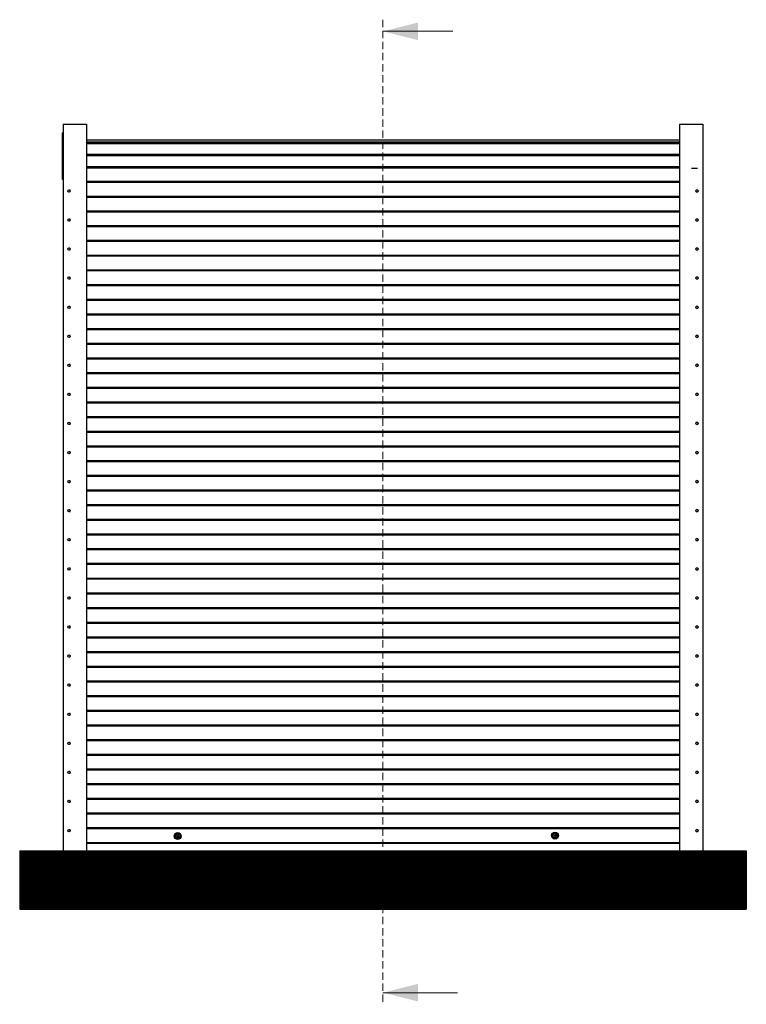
# Model space of a CAD drawing. Header units: millimetres. Extents: x 24 to 749, y 4 to 419.
# Tile 4 of 24: x 26 to 151, y 105 to 275. Entities that reach past the tile are written whole.
import ezdxf

# ---------------------------------------------------------------- set-up
doc = ezdxf.new("R2010")
doc.units = ezdxf.units.MM
doc.linetypes.add('CENTERX2', pattern=[20.32, 12.7, -2.54, 2.54, -2.54])
doc.linetypes.add('HIDDEN', pattern=[1.905, 1.27, -0.635])

msp = doc.modelspace()

# ---------------------------------------------------------------- hatches: boundary and pattern name
at = {"linetype": 'Continuous'}
h = msp.add_hatch(dxfattribs=at)
h.set_pattern_fill('ANSI31', scale=0.05, style=0)
h.paths.add_polyline_path([(151.3972, 131.5864), (26.3972, 131.5864), (26.3972, 121.5864), (151.3972, 121.5864)], flags=0)

# ---------------------------------------------------------------- linework, layer by layer
at = {"color": 7, "linetype": 'HIDDEN', "lineweight": 18}
msp.add_line((88.8972, 274.5285), (88.8972, 105.1998), dxfattribs=at)
at = {"color": 7, "linetype": 'Continuous', "lineweight": 18}
for p, q in [((100.8972, 272.5285), (88.8972, 272.5285)), ((101.7117, 107.1998), (88.8972, 107.1998))]:
    msp.add_line(p, q, dxfattribs=at)
at = {"color": 7, "linetype": 'Continuous', "lineweight": 25}
for p, q in [((33.9045, 256.5864), (33.9045, 131.5864)), ((33.9045, 256.5864), (37.8795, 256.5864)), ((33.9045, 256.5864), (33.9045, 131.5864)), ((33.9045, 256.5864), (33.9045, 256.5864)), ((37.8795, 256.5864), (37.8795, 131.5864)), ((37.8795, 256.5864), (37.9045, 256.5864)), ((37.9045, 256.5864), (37.9045, 131.5864)), ((139.8899, 256.5864), (139.8899, 131.5864)), ((139.8899, 256.5864), (139.9149, 256.5864)), ((139.9149, 256.5864), (139.9149, 131.5864)), ((139.9149, 256.5864), (143.8899, 256.5864)), ((143.8899, 256.5864), (143.8899, 131.5864)), ((33.7545, 247.0713), (33.7545, 255.0713)), ((33.9045, 255.0713), (33.7545, 255.0713)), ((33.7545, 255.0713), (33.7545, 253.5713)), ((33.7545, 248.5713), (33.7545, 253.5713)), ((33.7545, 253.0088), (33.7545, 253.3338)), ((33.7545, 253.3338), (33.7545, 253.0088)), ((33.7545, 253.3338), (33.7545, 253.3338)), ((33.7545, 253.0088), (33.7545, 253.3338)), ((33.7545, 253.3338), (33.7545, 253.0088)), ((33.7545, 253.3338), (33.7545, 253.3338)), ((33.7545, 253.0088), (33.7545, 253.0088)), ((33.7545, 253.0088), (33.7545, 253.0088)), ((33.7545, 252.5713), (33.7545, 252.5713)), ((139.8899, 253.8294), (37.9045, 253.8294)), ((37.9045, 253.3225), (139.8899, 253.3225)), ((37.9045, 251.1734), (139.8899, 251.1734)), ((33.7545, 249.5713), (33.7545, 249.5713)), ((33.7545, 248.8088), (33.7545, 249.1338)), ((33.7545, 249.1338), (33.7545, 248.8088)), ((33.7545, 249.1338), (33.7545, 249.1338)), ((33.7545, 248.8088), (33.7545, 249.1338)), ((33.7545, 249.1338), (33.7545, 248.8088)), ((33.7545, 249.1338), (33.7545, 249.1338)), ((37.9045, 249.0477), (139.8899, 249.0477)), ((33.7545, 248.8088), (33.7545, 248.8088)), ((33.7545, 248.8088), (33.7545, 248.8088)), ((33.7545, 248.5713), (33.7545, 247.0713)), ((33.9045, 247.0713), (33.7545, 247.0713)), ((37.9045, 246.5683), (139.8899, 246.5683)), ((34.9045, 245.2864), (34.9545, 245.2801)), ((34.9545, 244.8928), (34.9045, 244.8864)), ((37.9045, 243.9938), (139.8899, 243.9938)), ((37.9045, 241.4688), (139.8899, 241.4688)), ((34.9045, 240.2864), (34.9545, 240.2801)), ((34.9545, 239.8928), (34.9045, 239.8864)), ((37.9045, 238.9438), (139.8899, 238.9438)), ((37.9045, 236.4188), (139.8899, 236.4188)), ((34.9045, 235.2864), (34.9545, 235.2801)), ((34.9545, 234.8928), (34.9045, 234.8864)), ((37.9045, 233.8938), (139.8899, 233.8938)), ((37.9045, 231.3688), (139.8899, 231.3688)), ((34.9045, 230.2864), (34.9545, 230.2801)), ((34.9545, 229.8928), (34.9045, 229.8864)), ((37.9045, 228.8438), (139.8899, 228.8438)), ((34.9045, 225.2864), (34.9545, 225.2801)), ((37.9045, 226.3188), (139.8899, 226.3188)), ((34.9545, 224.8928), (34.9045, 224.8864)), ((37.9045, 223.7938), (139.8899, 223.7938)), ((34.9045, 220.2864), (34.9545, 220.2801)), ((37.9045, 221.2688), (139.8899, 221.2688)), ((34.9545, 219.8928), (34.9045, 219.8864)), ((37.9045, 218.7438), (139.8899, 218.7438)), ((34.9045, 215.2864), (34.9545, 215.2801)), ((37.9045, 216.2188), (139.8899, 216.2188)), ((34.9545, 214.8928), (34.9045, 214.8864)), ((37.9045, 213.6938), (139.8899, 213.6938)), ((34.9045, 210.2864), (34.9545, 210.2801)), ((37.9045, 211.1688), (139.8899, 211.1688)), ((34.9545, 209.8928), (34.9045, 209.8864)), ((37.9045, 208.6438), (139.8899, 208.6438)), ((34.9045, 205.2864), (34.9545, 205.2801)), ((34.9545, 204.8928), (34.9045, 204.8864)), ((37.9045, 206.1188), (139.8899, 206.1188)), ((37.9045, 203.5938), (139.8899, 203.5938)), ((34.9045, 200.2864), (34.9545, 200.2801)), ((34.9545, 199.8928), (34.9045, 199.8864)), ((37.9045, 201.0688), (139.8899, 201.0688)), ((37.9045, 198.5438), (139.8899, 198.5438)), ((34.9045, 195.2864), (34.9545, 195.2801)), ((34.9545, 194.8928), (34.9045, 194.8864)), ((37.9045, 196.0188), (139.8899, 196.0188)), ((37.9045, 193.4938), (139.8899, 193.4938)), ((34.9045, 190.2864), (34.9545, 190.2801)), ((34.9545, 189.8928), (34.9045, 189.8864)), ((37.9045, 190.9688), (139.8899, 190.9688)), ((37.9045, 188.4438), (139.8899, 188.4438)), ((34.9045, 185.2864), (34.9545, 185.2801)), ((34.9545, 184.8928), (34.9045, 184.8864)), ((37.9045, 185.9188), (139.8899, 185.9188)), ((37.9045, 183.3938), (139.8899, 183.3938)), ((34.9045, 180.2864), (34.9545, 180.2801)), ((34.9545, 179.8928), (34.9045, 179.8864)), ((37.9045, 180.8688), (139.8899, 180.8688)), ((37.9045, 178.3438), (139.8899, 178.3438)), ((34.9045, 175.2864), (34.9545, 175.2801)), ((34.9545, 174.8928), (34.9045, 174.8864)), ((37.9045, 175.8188), (139.8899, 175.8188)), ((37.9045, 173.2938), (139.8899, 173.2938)), ((34.9045, 170.2864), (34.9545, 170.2801)), ((34.9545, 169.8928), (34.9045, 169.8864)), ((37.9045, 170.7688), (139.8899, 170.7688)), ((37.9045, 168.2438), (139.8899, 168.2438)), ((34.9045, 165.2864), (34.9545, 165.2801)), ((34.9545, 164.8928), (34.9045, 164.8864)), ((37.9045, 165.7188), (139.8899, 165.7188)), ((37.9045, 163.1938), (139.8899, 163.1938)), ((34.9045, 160.2864), (34.9545, 160.2801)), ((34.9545, 159.8928), (34.9045, 159.8864)), ((37.9045, 160.6688), (139.8899, 160.6688)), ((37.9045, 158.1438), (139.8899, 158.1438)), ((34.9045, 155.2864), (34.9545, 155.2801)), ((34.9545, 154.8928), (34.9045, 154.8864)), ((37.9045, 155.6188), (139.8899, 155.6188)), ((37.9045, 153.0938), (139.8899, 153.0938)), ((34.9045, 150.2864), (34.9545, 150.2801)), ((34.9545, 149.8928), (34.9045, 149.8864)), ((37.9045, 150.5688), (139.8899, 150.5688)), ((37.9045, 148.0438), (139.8899, 148.0438)), ((34.9045, 145.2864), (34.9545, 145.2801)), ((34.9545, 144.8928), (34.9045, 144.8864)), ((37.9045, 145.5188), (139.8899, 145.5188)), ((37.9045, 142.9938), (139.8899, 142.9938)), ((34.9045, 140.2864), (34.9545, 140.2801)), ((34.9545, 139.8928), (34.9045, 139.8864)), ((37.9045, 140.4688), (139.8899, 140.4688)), ((37.9045, 137.9438), (139.8899, 137.9438)), ((34.9045, 135.2864), (34.9545, 135.2801)), ((34.9545, 134.8928), (34.9045, 134.8864)), ((37.9045, 135.4188), (139.8899, 135.4188)), ((37.9045, 132.902), (139.8899, 132.902)), ((26.3972, 131.5864), (26.3972, 121.5864)), ((26.3972, 131.5864), (151.3972, 131.5864)), ((26.3972, 131.5864), (26.3972, 121.5864)), ((151.3972, 131.5864), (151.3972, 121.5864)), ((26.3972, 121.5864), (151.3972, 121.5864))]:
    msp.add_line(p, q, dxfattribs=at)
at = {"color": 8, "linetype": 'Continuous', "lineweight": 25}
for p, q in [((139.8899, 253.4646), (37.9045, 253.4646)), ((139.8899, 253.3695), (37.9045, 253.3695)), ((139.8899, 253.3326), (37.9045, 253.3326)), ((139.8899, 253.323), (37.9045, 253.323)), ((139.8899, 253.1903), (37.9045, 253.1903)), ((139.8899, 253.1605), (37.9045, 253.1605)), ((139.8899, 251.3268), (37.9045, 251.3268)), ((139.8899, 251.192), (37.9045, 251.192)), ((139.8899, 251.1689), (37.9045, 251.1689)), ((139.8899, 249.1985), (37.9045, 249.1985)), ((139.8899, 249.0643), (37.9045, 249.0643)), ((139.8899, 249.0161), (37.9045, 249.0161)), ((139.8899, 246.7035), (37.9045, 246.7035)), ((139.8899, 246.5784), (37.9045, 246.5784)), ((139.8899, 246.5628), (37.9045, 246.5628)), ((139.8899, 244.1041), (37.9045, 244.1041)), ((139.8899, 243.9988), (37.9045, 243.9988)), ((139.8899, 241.5791), (37.9045, 241.5791)), ((139.8899, 241.4738), (37.9045, 241.4738)), ((139.8899, 239.0541), (37.9045, 239.0541)), ((139.8899, 238.9488), (37.9045, 238.9488)), ((139.8899, 236.5291), (37.9045, 236.5291)), ((139.8899, 236.4238), (37.9045, 236.4238)), ((139.8899, 234.0041), (37.9045, 234.0041)), ((139.8899, 233.8988), (37.9045, 233.8988)), ((139.8899, 231.4791), (37.9045, 231.4791)), ((139.8899, 231.3738), (37.9045, 231.3738)), ((139.8899, 228.9541), (37.9045, 228.9541)), ((139.8899, 228.8488), (37.9045, 228.8488)), ((139.8899, 226.4291), (37.9045, 226.4291)), ((139.8899, 226.3238), (37.9045, 226.3238)), ((139.8899, 223.9041), (37.9045, 223.9041)), ((139.8899, 223.7988), (37.9045, 223.7988)), ((139.8899, 221.3791), (37.9045, 221.3791)), ((139.8899, 221.2738), (37.9045, 221.2738)), ((139.8899, 218.8541), (37.9045, 218.8541)), ((139.8899, 218.7488), (37.9045, 218.7488)), ((139.8899, 216.3291), (37.9045, 216.3291)), ((139.8899, 216.2238), (37.9045, 216.2238)), ((139.8899, 213.8041), (37.9045, 213.8041)), ((139.8899, 213.6988), (37.9045, 213.6988)), ((139.8899, 211.2791), (37.9045, 211.2791)), ((139.8899, 211.1738), (37.9045, 211.1738)), ((139.8899, 208.7541), (37.9045, 208.7541)), ((139.8899, 208.6488), (37.9045, 208.6488)), ((139.8899, 206.2291), (37.9045, 206.2291)), ((139.8899, 206.1238), (37.9045, 206.1238)), ((139.8899, 203.7041), (37.9045, 203.7041)), ((139.8899, 203.5988), (37.9045, 203.5988)), ((139.8899, 201.1791), (37.9045, 201.1791)), ((139.8899, 201.0738), (37.9045, 201.0738)), ((139.8899, 198.6541), (37.9045, 198.6541)), ((139.8899, 198.5488), (37.9045, 198.5488)), ((139.8899, 196.1291), (37.9045, 196.1291)), ((139.8899, 196.0238), (37.9045, 196.0238)), ((139.8899, 193.6041), (37.9045, 193.6041)), ((139.8899, 193.4988), (37.9045, 193.4988)), ((139.8899, 191.0791), (37.9045, 191.0791)), ((139.8899, 190.9738), (37.9045, 190.9738)), ((139.8899, 188.5541), (37.9045, 188.5541)), ((139.8899, 188.4488), (37.9045, 188.4488)), ((139.8899, 186.0291), (37.9045, 186.0291)), ((139.8899, 185.9238), (37.9045, 185.9238)), ((139.8899, 183.5041), (37.9045, 183.5041)), ((139.8899, 183.3988), (37.9045, 183.3988)), ((139.8899, 180.9791), (37.9045, 180.9791)), ((139.8899, 180.8738), (37.9045, 180.8738)), ((139.8899, 178.4541), (37.9045, 178.4541)), ((139.8899, 178.3488), (37.9045, 178.3488)), ((139.8899, 175.9291), (37.9045, 175.9291)), ((139.8899, 175.8238), (37.9045, 175.8238)), ((139.8899, 173.4041), (37.9045, 173.4041)), ((139.8899, 173.2988), (37.9045, 173.2988)), ((139.8899, 170.8791), (37.9045, 170.8791)), ((139.8899, 170.7738), (37.9045, 170.7738)), ((139.8899, 168.3541), (37.9045, 168.3541)), ((139.8899, 168.2488), (37.9045, 168.2488)), ((139.8899, 165.8291), (37.9045, 165.8291)), ((139.8899, 165.7238), (37.9045, 165.7238)), ((139.8899, 163.3041), (37.9045, 163.3041)), ((139.8899, 163.1988), (37.9045, 163.1988)), ((139.8899, 160.7791), (37.9045, 160.7791)), ((139.8899, 160.6738), (37.9045, 160.6738)), ((139.8899, 158.2541), (37.9045, 158.2541)), ((139.8899, 158.1488), (37.9045, 158.1488)), ((139.8899, 155.7291), (37.9045, 155.7291)), ((139.8899, 155.6238), (37.9045, 155.6238)), ((139.8899, 153.2041), (37.9045, 153.2041)), ((139.8899, 153.0988), (37.9045, 153.0988)), ((139.8899, 150.6791), (37.9045, 150.6791)), ((139.8899, 150.5738), (37.9045, 150.5738)), ((139.8899, 148.1541), (37.9045, 148.1541)), ((139.8899, 148.0488), (37.9045, 148.0488)), ((139.8899, 145.6291), (37.9045, 145.6291)), ((139.8899, 145.5238), (37.9045, 145.5238)), ((139.8899, 143.1041), (37.9045, 143.1041)), ((139.8899, 142.9988), (37.9045, 142.9988)), ((139.8899, 140.5791), (37.9045, 140.5791)), ((139.8899, 140.4738), (37.9045, 140.4738)), ((139.8899, 138.0541), (37.9045, 138.0541)), ((139.8899, 137.9488), (37.9045, 137.9488)), ((139.8899, 135.5291), (37.9045, 135.5291)), ((139.8899, 135.4238), (37.9045, 135.4238)), ((139.8899, 132.9969), (37.9045, 132.9969)), ((139.8899, 132.9049), (37.9045, 132.9049))]:
    msp.add_line(p, q, dxfattribs=at)
at = {"color": 7, "linetype": 'CENTERX2'}
msp.add_line((141.9399, 249.0074), (143.0126, 249.0074), dxfattribs=at)
at = {"color": 7, "linetype": 'Continuous', "lineweight": 25, "flags": 128}
for points in [[(33.7545, 249.5713), (33.7545, 249.5801), (33.7545, 249.6064), (33.7545, 249.6499), (33.7545, 249.71), (33.7545, 249.7861), (33.7545, 249.8772), (33.7545, 249.9823), (33.7545, 250.1003), (33.7545, 250.2296), (33.7545, 250.3687), (33.7545, 250.5161), (33.7545, 250.67), (33.7545, 250.8287), (33.7545, 250.9901), (33.7545, 251.1525), (33.7545, 251.314), (33.7545, 251.4726), (33.7545, 251.6265), (33.7545, 251.774), (33.7545, 251.9131), (33.7545, 252.0424), (33.7545, 252.1603), (33.7545, 252.2655), (33.7545, 252.3566), (33.7545, 252.4327), (33.7545, 252.4928), (33.7545, 252.5363), (33.7545, 252.5625), (33.7545, 252.5713)], [(33.7545, 252.5713), (33.7545, 252.5625), (33.7545, 252.5363), (33.7545, 252.4928), (33.7545, 252.4327), (33.7545, 252.3566), (33.7545, 252.2655), (33.7545, 252.1603), (33.7545, 252.0424), (33.7545, 251.9131), (33.7545, 251.774), (33.7545, 251.6265), (33.7545, 251.4726), (33.7545, 251.314), (33.7545, 251.1525), (33.7545, 250.9901), (33.7545, 250.8287), (33.7545, 250.67), (33.7545, 250.5161), (33.7545, 250.3687), (33.7545, 250.2296), (33.7545, 250.1003), (33.7545, 249.9823), (33.7545, 249.8772), (33.7545, 249.7861), (33.7545, 249.71), (33.7545, 249.6499), (33.7545, 249.6064), (33.7545, 249.5801), (33.7545, 249.5713)]]:
    msp.add_lwpolyline(points, dxfattribs=at)
at = {"color": 7, "linetype": 'Continuous', "lineweight": 25}
for centre, radius in [((34.9045, 245.0864), 0.2), ((142.8899, 245.0864), 0.2), ((34.9045, 240.0864), 0.2), ((142.8899, 240.0864), 0.2), ((34.9045, 235.0864), 0.2), ((142.8899, 235.0864), 0.2), ((34.9045, 230.0864), 0.2), ((142.8899, 230.0864), 0.2), ((34.9045, 225.0864), 0.2), ((142.8899, 225.0864), 0.2), ((34.9045, 220.0864), 0.2), ((142.8899, 220.0864), 0.2), ((34.9045, 215.0864), 0.2), ((142.8899, 215.0864), 0.2), ((34.9045, 210.0864), 0.2), ((142.8899, 210.0864), 0.2), ((34.9045, 205.0864), 0.2), ((142.8899, 205.0864), 0.2), ((34.9045, 200.0864), 0.2), ((142.8899, 200.0864), 0.2), ((34.9045, 195.0864), 0.2), ((142.8899, 195.0864), 0.2), ((34.9045, 190.0864), 0.2), ((142.8899, 190.0864), 0.2), ((34.9045, 185.0864), 0.2), ((142.8899, 185.0864), 0.2), ((34.9045, 180.0864), 0.2), ((142.8899, 180.0864), 0.2), ((34.9045, 175.0864), 0.2), ((142.8899, 175.0864), 0.2), ((34.9045, 170.0864), 0.2), ((142.8899, 170.0864), 0.2), ((34.9045, 165.0864), 0.2), ((142.8899, 165.0864), 0.2), ((34.9045, 160.0864), 0.2), ((142.8899, 160.0864), 0.2), ((34.9045, 155.0864), 0.2), ((142.8899, 155.0864), 0.2), ((34.9045, 150.0864), 0.2), ((142.8899, 150.0864), 0.2), ((34.9045, 145.0864), 0.2), ((142.8899, 145.0864), 0.2), ((34.9045, 140.0864), 0.2), ((142.8899, 140.0864), 0.2), ((34.9045, 135.0864), 0.2), ((53.582, 134.1311), 0.5974), ((53.582, 134.1311), 0.5973), ((53.582, 134.1311), 0.4773), ((53.582, 134.1311), 0.4374), ((53.582, 134.1311), 0.3748), ((53.582, 134.1311), 0.15), ((118.4843, 134.2166), 0.5974), ((118.4843, 134.2166), 0.5973), ((118.4843, 134.2166), 0.4773), ((118.4843, 134.2166), 0.4374), ((118.4843, 134.2166), 0.3748), ((118.4843, 134.2166), 0.15), ((142.8899, 135.0864), 0.2)]:
    msp.add_circle(centre, radius, dxfattribs=at)
for centre, radius, start, end in [((34.9045, 245.0864), 0.2, 300, 60), ((142.8899, 245.0864), 0.2, 270.000001, 90.000001), ((34.9045, 240.0864), 0.2, 300, 60), ((142.8899, 240.0864), 0.2, 270.000001, 90.000001), ((34.9045, 235.0864), 0.2, 300, 60), ((142.8899, 235.0864), 0.2, 270.000001, 90.000001), ((34.9045, 230.0864), 0.2, 300, 60), ((142.8899, 230.0864), 0.2, 270.000001, 90.000001), ((34.9045, 225.0864), 0.2, 300, 60), ((142.8899, 225.0864), 0.2, 270.000001, 90.000001), ((34.9045, 220.0864), 0.2, 300, 60), ((142.8899, 220.0864), 0.2, 270.000001, 90.000001), ((34.9045, 215.0864), 0.2, 300, 60), ((142.8899, 215.0864), 0.2, 270.000001, 90.000001), ((34.9045, 210.0864), 0.2, 300, 60), ((142.8899, 210.0864), 0.2, 270.000001, 90.000001), ((34.9045, 205.0864), 0.2, 300, 60), ((142.8899, 205.0864), 0.2, 270.000001, 90.000001), ((34.9045, 200.0864), 0.2, 300, 60), ((142.8899, 200.0864), 0.2, 270.000001, 90.000001), ((34.9045, 195.0864), 0.2, 300, 60), ((142.8899, 195.0864), 0.2, 270.000001, 90.000001), ((34.9045, 190.0864), 0.2, 300, 60), ((142.8899, 190.0864), 0.2, 270.000001, 90.000001), ((34.9045, 185.0864), 0.2, 300, 60), ((142.8899, 185.0864), 0.2, 270.000001, 90.000001), ((34.9045, 180.0864), 0.2, 300, 60), ((142.8899, 180.0864), 0.2, 270.000001, 90.000001), ((34.9045, 175.0864), 0.2, 300, 60), ((142.8899, 175.0864), 0.2, 270.000001, 90.000001), ((34.9045, 170.0864), 0.2, 300, 60), ((142.8899, 170.0864), 0.2, 270.000001, 90.000001), ((34.9045, 165.0864), 0.2, 300, 60), ((142.8899, 165.0864), 0.2, 270.000001, 90.000001), ((34.9045, 160.0864), 0.2, 300, 60), ((142.8899, 160.0864), 0.2, 270.000001, 90.000001), ((34.9045, 155.0864), 0.2, 300, 60), ((142.8899, 155.0864), 0.2, 270.000001, 90.000001), ((34.9045, 150.0864), 0.2, 300, 60), ((142.8899, 150.0864), 0.2, 270.000001, 90.000001), ((34.9045, 145.0864), 0.2, 300, 60), ((142.8899, 145.0864), 0.2, 270.000001, 90.000001), ((34.9045, 140.0864), 0.2, 300, 60), ((142.8899, 140.0864), 0.2, 270.000001, 90.000001), ((34.9045, 135.0864), 0.2, 300, 60), ((53.582, 134.1311), 0.15, 270.000001, 90.000001), ((118.4843, 134.2166), 0.15, 270.000001, 90.000001), ((142.8899, 135.0864), 0.2, 270.000001, 90.000001)]:
    msp.add_arc(centre, radius, start, end, dxfattribs=at)
for points, knots in [([(34.9545, 245.2801), (34.9547, 245.28), (34.9553, 245.2799), (34.9593, 245.2788), (34.9653, 245.277), (34.9729, 245.2744), (34.9813, 245.2712), (34.9899, 245.2674), (34.9974, 245.2636), (35.0027, 245.2607), (35.0044, 245.2597), (35.0045, 245.2597), (35.0045, 245.2596)], [0, 0, 0, 0, 0.100308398, 0.20058675, 0.301758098, 0.405897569, 0.515311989, 0.631694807, 0.753393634, 0.872456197, 0.978554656, 1, 1, 1, 1]), ([(35.0045, 244.9132), (35.0043, 244.9132), (35.004, 244.913), (35.0013, 244.9114), (34.9965, 244.9089), (34.9897, 244.9054), (34.9811, 244.9016), (34.9719, 244.8981), (34.9637, 244.8954), (34.9578, 244.8937), (34.9549, 244.8929), (34.9546, 244.8928), (34.9545, 244.8928)], [0, 0, 0, 0, 0.07177739, 0.16164837, 0.25812448, 0.36638452, 0.48529378, 0.60705609, 0.72337565, 0.83200293, 0.93525983, 1, 1, 1, 1]), ([(34.9545, 240.2801), (34.9547, 240.28), (34.9553, 240.2799), (34.9593, 240.2788), (34.9653, 240.277), (34.9729, 240.2744), (34.9813, 240.2712), (34.9899, 240.2674), (34.9974, 240.2636), (35.0027, 240.2607), (35.0044, 240.2597), (35.0045, 240.2597), (35.0045, 240.2596)], [0, 0, 0, 0, 0.100308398, 0.20058675, 0.301758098, 0.405897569, 0.515311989, 0.631694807, 0.753393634, 0.872456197, 0.978554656, 1, 1, 1, 1]), ([(35.0045, 239.9132), (35.0043, 239.9132), (35.004, 239.913), (35.0013, 239.9114), (34.9965, 239.9089), (34.9897, 239.9054), (34.9811, 239.9016), (34.9719, 239.8981), (34.9637, 239.8954), (34.9578, 239.8937), (34.9549, 239.8929), (34.9546, 239.8928), (34.9545, 239.8928)], [0, 0, 0, 0, 0.07177739, 0.16164837, 0.25812448, 0.36638452, 0.48529378, 0.60705609, 0.72337565, 0.83200293, 0.93525983, 1, 1, 1, 1]), ([(34.9545, 235.2801), (34.9547, 235.28), (34.9553, 235.2799), (34.9593, 235.2788), (34.9653, 235.277), (34.9729, 235.2744), (34.9813, 235.2712), (34.9899, 235.2674), (34.9974, 235.2636), (35.0027, 235.2607), (35.0044, 235.2597), (35.0045, 235.2597), (35.0045, 235.2596)], [0, 0, 0, 0, 0.1003084, 0.20058675, 0.3017581, 0.40589757, 0.51531199, 0.63169481, 0.75339363, 0.8724562, 0.97855466, 1, 1, 1, 1]), ([(35.0045, 234.9132), (35.0043, 234.9132), (35.004, 234.913), (35.0013, 234.9114), (34.9965, 234.9089), (34.9897, 234.9054), (34.9811, 234.9016), (34.9719, 234.8981), (34.9637, 234.8954), (34.9578, 234.8937), (34.9549, 234.8929), (34.9546, 234.8928), (34.9545, 234.8928)], [0, 0, 0, 0, 0.07177739, 0.16164837, 0.25812448, 0.36638452, 0.48529378, 0.60705609, 0.72337565, 0.83200293, 0.93525983, 1, 1, 1, 1]), ([(34.9545, 230.2801), (34.9547, 230.28), (34.9553, 230.2799), (34.9593, 230.2788), (34.9653, 230.277), (34.9729, 230.2744), (34.9813, 230.2712), (34.9899, 230.2674), (34.9974, 230.2636), (35.0027, 230.2607), (35.0044, 230.2597), (35.0045, 230.2597), (35.0045, 230.2596)], [0, 0, 0, 0, 0.1003084, 0.20058675, 0.3017581, 0.40589757, 0.51531199, 0.63169481, 0.75339363, 0.8724562, 0.97855466, 1, 1, 1, 1]), ([(35.0045, 229.9132), (35.0043, 229.9132), (35.004, 229.913), (35.0013, 229.9114), (34.9965, 229.9089), (34.9897, 229.9054), (34.9811, 229.9016), (34.9719, 229.8981), (34.9637, 229.8954), (34.9578, 229.8937), (34.9549, 229.8929), (34.9546, 229.8928), (34.9545, 229.8928)], [0, 0, 0, 0, 0.07177739, 0.16164837, 0.25812448, 0.36638452, 0.48529378, 0.60705609, 0.72337565, 0.83200293, 0.93525983, 1, 1, 1, 1]), ([(34.9545, 225.2801), (34.9547, 225.28), (34.9553, 225.2799), (34.9593, 225.2788), (34.9653, 225.277), (34.9729, 225.2744), (34.9813, 225.2712), (34.9899, 225.2674), (34.9974, 225.2636), (35.0027, 225.2607), (35.0044, 225.2597), (35.0045, 225.2597), (35.0045, 225.2596)], [0, 0, 0, 0, 0.1003084, 0.20058675, 0.3017581, 0.40589757, 0.51531199, 0.63169481, 0.75339363, 0.8724562, 0.97855466, 1, 1, 1, 1]), ([(35.0045, 224.9132), (35.0043, 224.9132), (35.004, 224.913), (35.0013, 224.9114), (34.9965, 224.9089), (34.9897, 224.9054), (34.9811, 224.9016), (34.9719, 224.8981), (34.9637, 224.8954), (34.9578, 224.8937), (34.9549, 224.8929), (34.9546, 224.8928), (34.9545, 224.8928)], [0, 0, 0, 0, 0.07177739, 0.16164837, 0.25812448, 0.36638452, 0.48529378, 0.60705609, 0.72337565, 0.83200293, 0.93525983, 1, 1, 1, 1]), ([(34.9545, 220.2801), (34.9547, 220.28), (34.9553, 220.2799), (34.9593, 220.2788), (34.9653, 220.277), (34.9729, 220.2744), (34.9813, 220.2712), (34.9899, 220.2674), (34.9974, 220.2636), (35.0027, 220.2607), (35.0044, 220.2597), (35.0045, 220.2597), (35.0045, 220.2596)], [0, 0, 0, 0, 0.1003084, 0.20058675, 0.3017581, 0.40589757, 0.51531199, 0.63169481, 0.75339363, 0.8724562, 0.97855466, 1, 1, 1, 1]), ([(35.0045, 219.9132), (35.0043, 219.9132), (35.004, 219.913), (35.0013, 219.9114), (34.9965, 219.9089), (34.9897, 219.9054), (34.9811, 219.9016), (34.9719, 219.8981), (34.9637, 219.8954), (34.9578, 219.8937), (34.9549, 219.8929), (34.9546, 219.8928), (34.9545, 219.8928)], [0, 0, 0, 0, 0.07177739, 0.16164837, 0.25812448, 0.36638452, 0.48529378, 0.60705609, 0.72337565, 0.83200293, 0.93525983, 1, 1, 1, 1]), ([(34.9545, 215.2801), (34.9547, 215.28), (34.9553, 215.2799), (34.9593, 215.2788), (34.9653, 215.277), (34.9729, 215.2744), (34.9813, 215.2712), (34.9899, 215.2674), (34.9974, 215.2636), (35.0027, 215.2607), (35.0044, 215.2597), (35.0045, 215.2597), (35.0045, 215.2596)], [0, 0, 0, 0, 0.1003084, 0.20058675, 0.3017581, 0.40589757, 0.51531199, 0.63169481, 0.75339363, 0.8724562, 0.97855466, 1, 1, 1, 1]), ([(35.0045, 214.9132), (35.0043, 214.9132), (35.004, 214.913), (35.0013, 214.9114), (34.9965, 214.9089), (34.9897, 214.9054), (34.9811, 214.9016), (34.9719, 214.8981), (34.9637, 214.8954), (34.9578, 214.8937), (34.9549, 214.8929), (34.9546, 214.8928), (34.9545, 214.8928)], [0, 0, 0, 0, 0.07177739, 0.16164837, 0.25812448, 0.36638452, 0.48529378, 0.60705609, 0.72337565, 0.83200293, 0.93525983, 1, 1, 1, 1]), ([(34.9545, 210.2801), (34.9547, 210.28), (34.9553, 210.2799), (34.9593, 210.2788), (34.9653, 210.277), (34.9729, 210.2744), (34.9813, 210.2712), (34.9899, 210.2674), (34.9974, 210.2636), (35.0027, 210.2607), (35.0044, 210.2597), (35.0045, 210.2597), (35.0045, 210.2596)], [0, 0, 0, 0, 0.1003084, 0.20058675, 0.3017581, 0.40589757, 0.51531199, 0.63169481, 0.75339363, 0.8724562, 0.97855466, 1, 1, 1, 1]), ([(35.0045, 209.9132), (35.0043, 209.9132), (35.004, 209.913), (35.0013, 209.9114), (34.9965, 209.9089), (34.9897, 209.9054), (34.9811, 209.9016), (34.9719, 209.8981), (34.9637, 209.8954), (34.9578, 209.8937), (34.9549, 209.8929), (34.9546, 209.8928), (34.9545, 209.8928)], [0, 0, 0, 0, 0.071777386, 0.161648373, 0.258124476, 0.366384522, 0.485293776, 0.607056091, 0.723375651, 0.83200293, 0.935259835, 1, 1, 1, 1]), ([(34.9545, 205.2801), (34.9547, 205.28), (34.9553, 205.2799), (34.9593, 205.2788), (34.9653, 205.277), (34.9729, 205.2744), (34.9813, 205.2712), (34.9899, 205.2674), (34.9974, 205.2636), (35.0027, 205.2607), (35.0044, 205.2597), (35.0045, 205.2597), (35.0045, 205.2596)], [0, 0, 0, 0, 0.100308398, 0.20058675, 0.301758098, 0.405897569, 0.515311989, 0.631694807, 0.753393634, 0.872456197, 0.978554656, 1, 1, 1, 1]), ([(35.0045, 204.9132), (35.0043, 204.9132), (35.004, 204.913), (35.0013, 204.9114), (34.9965, 204.9089), (34.9897, 204.9054), (34.9811, 204.9016), (34.9719, 204.8981), (34.9637, 204.8954), (34.9578, 204.8937), (34.9549, 204.8929), (34.9546, 204.8928), (34.9545, 204.8928)], [0, 0, 0, 0, 0.071777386, 0.161648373, 0.258124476, 0.366384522, 0.485293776, 0.607056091, 0.723375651, 0.83200293, 0.935259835, 1, 1, 1, 1]), ([(34.9545, 200.2801), (34.9547, 200.28), (34.9553, 200.2799), (34.9593, 200.2788), (34.9653, 200.277), (34.9729, 200.2744), (34.9813, 200.2712), (34.9899, 200.2674), (34.9974, 200.2636), (35.0027, 200.2607), (35.0044, 200.2597), (35.0045, 200.2597), (35.0045, 200.2596)], [0, 0, 0, 0, 0.1003084, 0.20058675, 0.3017581, 0.40589757, 0.51531199, 0.63169481, 0.75339363, 0.8724562, 0.97855466, 1, 1, 1, 1]), ([(35.0045, 199.9132), (35.0043, 199.9132), (35.004, 199.913), (35.0013, 199.9114), (34.9965, 199.9089), (34.9897, 199.9054), (34.9811, 199.9016), (34.9719, 199.8981), (34.9637, 199.8954), (34.9578, 199.8937), (34.9549, 199.8929), (34.9546, 199.8928), (34.9545, 199.8928)], [0, 0, 0, 0, 0.07177739, 0.16164837, 0.25812448, 0.36638452, 0.48529378, 0.60705609, 0.72337565, 0.83200293, 0.93525983, 1, 1, 1, 1]), ([(34.9545, 195.2801), (34.9547, 195.28), (34.9553, 195.2799), (34.9593, 195.2788), (34.9653, 195.277), (34.9729, 195.2744), (34.9813, 195.2712), (34.9899, 195.2674), (34.9974, 195.2636), (35.0027, 195.2607), (35.0044, 195.2597), (35.0045, 195.2597), (35.0045, 195.2596)], [0, 0, 0, 0, 0.1003084, 0.20058675, 0.3017581, 0.40589757, 0.51531199, 0.63169481, 0.75339363, 0.8724562, 0.97855466, 1, 1, 1, 1]), ([(35.0045, 194.9132), (35.0043, 194.9132), (35.004, 194.913), (35.0013, 194.9114), (34.9965, 194.9089), (34.9897, 194.9054), (34.9811, 194.9016), (34.9719, 194.8981), (34.9637, 194.8954), (34.9578, 194.8937), (34.9549, 194.8929), (34.9546, 194.8928), (34.9545, 194.8928)], [0, 0, 0, 0, 0.07177739, 0.16164837, 0.25812448, 0.36638452, 0.48529378, 0.60705609, 0.72337565, 0.83200293, 0.93525983, 1, 1, 1, 1]), ([(34.9545, 190.2801), (34.9547, 190.28), (34.9553, 190.2799), (34.9593, 190.2788), (34.9653, 190.277), (34.9729, 190.2744), (34.9813, 190.2712), (34.9899, 190.2674), (34.9974, 190.2636), (35.0027, 190.2607), (35.0044, 190.2597), (35.0045, 190.2597), (35.0045, 190.2596)], [0, 0, 0, 0, 0.1003084, 0.20058675, 0.3017581, 0.40589757, 0.51531199, 0.63169481, 0.75339363, 0.8724562, 0.97855466, 1, 1, 1, 1]), ([(35.0045, 189.9132), (35.0043, 189.9132), (35.004, 189.913), (35.0013, 189.9114), (34.9965, 189.9089), (34.9897, 189.9054), (34.9811, 189.9016), (34.9719, 189.8981), (34.9637, 189.8954), (34.9578, 189.8937), (34.9549, 189.8929), (34.9546, 189.8928), (34.9545, 189.8928)], [0, 0, 0, 0, 0.07177739, 0.16164837, 0.25812448, 0.36638452, 0.48529378, 0.60705609, 0.72337565, 0.83200293, 0.93525983, 1, 1, 1, 1]), ([(34.9545, 185.2801), (34.9547, 185.28), (34.9553, 185.2799), (34.9593, 185.2788), (34.9653, 185.277), (34.9729, 185.2744), (34.9813, 185.2712), (34.9899, 185.2674), (34.9974, 185.2636), (35.0027, 185.2607), (35.0044, 185.2597), (35.0045, 185.2597), (35.0045, 185.2596)], [0, 0, 0, 0, 0.1003084, 0.20058675, 0.3017581, 0.40589757, 0.51531199, 0.63169481, 0.75339363, 0.8724562, 0.97855466, 1, 1, 1, 1]), ([(35.0045, 184.9132), (35.0043, 184.9132), (35.004, 184.913), (35.0013, 184.9114), (34.9965, 184.9089), (34.9897, 184.9054), (34.9811, 184.9016), (34.9719, 184.8981), (34.9637, 184.8954), (34.9578, 184.8937), (34.9549, 184.8929), (34.9546, 184.8928), (34.9545, 184.8928)], [0, 0, 0, 0, 0.07177739, 0.16164837, 0.25812448, 0.36638452, 0.48529378, 0.60705609, 0.72337565, 0.83200293, 0.93525983, 1, 1, 1, 1]), ([(34.9545, 180.2801), (34.9547, 180.28), (34.9553, 180.2799), (34.9593, 180.2788), (34.9653, 180.277), (34.9729, 180.2744), (34.9813, 180.2712), (34.9899, 180.2674), (34.9974, 180.2636), (35.0027, 180.2607), (35.0044, 180.2597), (35.0045, 180.2597), (35.0045, 180.2596)], [0, 0, 0, 0, 0.1003084, 0.20058675, 0.3017581, 0.40589757, 0.51531199, 0.63169481, 0.75339363, 0.8724562, 0.97855466, 1, 1, 1, 1]), ([(35.0045, 179.9132), (35.0043, 179.9132), (35.004, 179.913), (35.0013, 179.9114), (34.9965, 179.9089), (34.9897, 179.9054), (34.9811, 179.9016), (34.9719, 179.8981), (34.9637, 179.8954), (34.9578, 179.8937), (34.9549, 179.8929), (34.9546, 179.8928), (34.9545, 179.8928)], [0, 0, 0, 0, 0.07177739, 0.16164837, 0.25812448, 0.36638452, 0.48529378, 0.60705609, 0.72337565, 0.83200293, 0.93525983, 1, 1, 1, 1]), ([(34.9545, 175.2801), (34.9547, 175.28), (34.9553, 175.2799), (34.9593, 175.2788), (34.9653, 175.277), (34.9729, 175.2744), (34.9813, 175.2712), (34.9899, 175.2674), (34.9974, 175.2636), (35.0027, 175.2607), (35.0044, 175.2597), (35.0045, 175.2597), (35.0045, 175.2596)], [0, 0, 0, 0, 0.1003084, 0.20058675, 0.3017581, 0.40589757, 0.51531199, 0.63169481, 0.75339363, 0.8724562, 0.97855466, 1, 1, 1, 1]), ([(35.0045, 174.9132), (35.0043, 174.9132), (35.004, 174.913), (35.0013, 174.9114), (34.9965, 174.9089), (34.9897, 174.9054), (34.9811, 174.9016), (34.9719, 174.8981), (34.9637, 174.8954), (34.9578, 174.8937), (34.9549, 174.8929), (34.9546, 174.8928), (34.9545, 174.8928)], [0, 0, 0, 0, 0.07177739, 0.16164837, 0.25812448, 0.36638452, 0.48529378, 0.60705609, 0.72337565, 0.83200293, 0.93525983, 1, 1, 1, 1]), ([(34.9545, 170.2801), (34.9547, 170.28), (34.9553, 170.2799), (34.9593, 170.2788), (34.9653, 170.277), (34.9729, 170.2744), (34.9813, 170.2712), (34.9899, 170.2674), (34.9974, 170.2636), (35.0027, 170.2607), (35.0044, 170.2597), (35.0045, 170.2597), (35.0045, 170.2596)], [0, 0, 0, 0, 0.1003084, 0.20058675, 0.3017581, 0.40589757, 0.51531199, 0.63169481, 0.75339363, 0.8724562, 0.97855466, 1, 1, 1, 1]), ([(35.0045, 169.9132), (35.0043, 169.9132), (35.004, 169.913), (35.0013, 169.9114), (34.9965, 169.9089), (34.9897, 169.9054), (34.9811, 169.9016), (34.9719, 169.8981), (34.9637, 169.8954), (34.9578, 169.8937), (34.9549, 169.8929), (34.9546, 169.8928), (34.9545, 169.8928)], [0, 0, 0, 0, 0.07177739, 0.16164837, 0.25812448, 0.36638452, 0.48529378, 0.60705609, 0.72337565, 0.83200293, 0.93525983, 1, 1, 1, 1]), ([(34.9545, 165.2801), (34.9547, 165.28), (34.9553, 165.2799), (34.9593, 165.2788), (34.9653, 165.277), (34.9729, 165.2744), (34.9813, 165.2712), (34.9899, 165.2674), (34.9974, 165.2636), (35.0027, 165.2607), (35.0044, 165.2597), (35.0045, 165.2597), (35.0045, 165.2596)], [0, 0, 0, 0, 0.1003084, 0.20058675, 0.3017581, 0.40589757, 0.51531199, 0.63169481, 0.75339363, 0.8724562, 0.97855466, 1, 1, 1, 1]), ([(35.0045, 164.9132), (35.0043, 164.9132), (35.004, 164.913), (35.0013, 164.9114), (34.9965, 164.9089), (34.9897, 164.9054), (34.9811, 164.9016), (34.9719, 164.8981), (34.9637, 164.8954), (34.9578, 164.8937), (34.9549, 164.8929), (34.9546, 164.8928), (34.9545, 164.8928)], [0, 0, 0, 0, 0.07177739, 0.16164837, 0.25812448, 0.36638452, 0.48529378, 0.60705609, 0.72337565, 0.83200293, 0.93525983, 1, 1, 1, 1]), ([(34.9545, 160.2801), (34.9547, 160.28), (34.9553, 160.2799), (34.9593, 160.2788), (34.9653, 160.277), (34.9729, 160.2744), (34.9813, 160.2712), (34.9899, 160.2674), (34.9974, 160.2636), (35.0027, 160.2607), (35.0044, 160.2597), (35.0045, 160.2597), (35.0045, 160.2596)], [0, 0, 0, 0, 0.100308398, 0.20058675, 0.301758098, 0.405897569, 0.515311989, 0.631694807, 0.753393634, 0.872456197, 0.978554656, 1, 1, 1, 1]), ([(35.0045, 159.9132), (35.0043, 159.9132), (35.004, 159.913), (35.0013, 159.9114), (34.9965, 159.9089), (34.9897, 159.9054), (34.9811, 159.9016), (34.9719, 159.8981), (34.9637, 159.8954), (34.9578, 159.8937), (34.9549, 159.8929), (34.9546, 159.8928), (34.9545, 159.8928)], [0, 0, 0, 0, 0.07177739, 0.16164837, 0.25812448, 0.36638452, 0.48529378, 0.60705609, 0.72337565, 0.83200293, 0.93525983, 1, 1, 1, 1]), ([(34.9545, 155.2801), (34.9547, 155.28), (34.9553, 155.2799), (34.9593, 155.2788), (34.9653, 155.277), (34.9729, 155.2744), (34.9813, 155.2712), (34.9899, 155.2674), (34.9974, 155.2636), (35.0027, 155.2607), (35.0044, 155.2597), (35.0045, 155.2597), (35.0045, 155.2596)], [0, 0, 0, 0, 0.100308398, 0.20058675, 0.301758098, 0.405897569, 0.515311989, 0.631694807, 0.753393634, 0.872456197, 0.978554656, 1, 1, 1, 1]), ([(35.0045, 154.9132), (35.0043, 154.9132), (35.004, 154.913), (35.0013, 154.9114), (34.9965, 154.9089), (34.9897, 154.9054), (34.9811, 154.9016), (34.9719, 154.8981), (34.9637, 154.8954), (34.9578, 154.8937), (34.9549, 154.8929), (34.9546, 154.8928), (34.9545, 154.8928)], [0, 0, 0, 0, 0.07177739, 0.16164837, 0.25812448, 0.36638452, 0.48529378, 0.60705609, 0.72337565, 0.83200293, 0.93525983, 1, 1, 1, 1]), ([(34.9545, 150.2801), (34.9547, 150.28), (34.9553, 150.2799), (34.9593, 150.2788), (34.9653, 150.277), (34.9729, 150.2744), (34.9813, 150.2712), (34.9899, 150.2674), (34.9974, 150.2636), (35.0027, 150.2607), (35.0044, 150.2597), (35.0045, 150.2597), (35.0045, 150.2596)], [0, 0, 0, 0, 0.1003084, 0.20058675, 0.3017581, 0.40589757, 0.51531199, 0.63169481, 0.75339363, 0.8724562, 0.97855466, 1, 1, 1, 1]), ([(35.0045, 149.9132), (35.0043, 149.9132), (35.004, 149.913), (35.0013, 149.9114), (34.9965, 149.9089), (34.9897, 149.9054), (34.9811, 149.9016), (34.9719, 149.8981), (34.9637, 149.8954), (34.9578, 149.8937), (34.9549, 149.8929), (34.9546, 149.8928), (34.9545, 149.8928)], [0, 0, 0, 0, 0.07177739, 0.16164837, 0.25812448, 0.36638452, 0.48529378, 0.60705609, 0.72337565, 0.83200293, 0.93525983, 1, 1, 1, 1]), ([(34.9545, 145.2801), (34.9547, 145.28), (34.9553, 145.2799), (34.9593, 145.2788), (34.9653, 145.277), (34.9729, 145.2744), (34.9813, 145.2712), (34.9899, 145.2674), (34.9974, 145.2636), (35.0027, 145.2607), (35.0044, 145.2597), (35.0045, 145.2597), (35.0045, 145.2596)], [0, 0, 0, 0, 0.1003084, 0.20058675, 0.3017581, 0.40589757, 0.51531199, 0.63169481, 0.75339363, 0.8724562, 0.97855466, 1, 1, 1, 1]), ([(35.0045, 144.9132), (35.0043, 144.9132), (35.004, 144.913), (35.0013, 144.9114), (34.9965, 144.9089), (34.9897, 144.9054), (34.9811, 144.9016), (34.9719, 144.8981), (34.9637, 144.8954), (34.9578, 144.8937), (34.9549, 144.8929), (34.9546, 144.8928), (34.9545, 144.8928)], [0, 0, 0, 0, 0.07177739, 0.16164837, 0.25812448, 0.36638452, 0.48529378, 0.60705609, 0.72337565, 0.83200293, 0.93525983, 1, 1, 1, 1]), ([(34.9545, 140.2801), (34.9547, 140.28), (34.9553, 140.2799), (34.9593, 140.2788), (34.9653, 140.277), (34.9729, 140.2744), (34.9813, 140.2712), (34.9899, 140.2674), (34.9974, 140.2636), (35.0027, 140.2607), (35.0044, 140.2597), (35.0045, 140.2597), (35.0045, 140.2596)], [0, 0, 0, 0, 0.1003084, 0.20058675, 0.3017581, 0.40589757, 0.51531199, 0.63169481, 0.75339363, 0.8724562, 0.97855466, 1, 1, 1, 1]), ([(35.0045, 139.9132), (35.0043, 139.9132), (35.004, 139.913), (35.0013, 139.9114), (34.9965, 139.9089), (34.9897, 139.9054), (34.9811, 139.9016), (34.9719, 139.8981), (34.9637, 139.8954), (34.9578, 139.8937), (34.9549, 139.8929), (34.9546, 139.8928), (34.9545, 139.8928)], [0, 0, 0, 0, 0.071777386, 0.161648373, 0.258124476, 0.366384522, 0.485293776, 0.607056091, 0.723375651, 0.83200293, 0.935259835, 1, 1, 1, 1]), ([(34.9545, 135.2801), (34.9547, 135.28), (34.9553, 135.2799), (34.9593, 135.2788), (34.9653, 135.277), (34.9729, 135.2744), (34.9813, 135.2712), (34.9899, 135.2674), (34.9974, 135.2636), (35.0027, 135.2607), (35.0044, 135.2597), (35.0045, 135.2597), (35.0045, 135.2596)], [0, 0, 0, 0, 0.1003084, 0.20058675, 0.3017581, 0.40589757, 0.51531199, 0.63169481, 0.75339363, 0.8724562, 0.97855466, 1, 1, 1, 1]), ([(35.0045, 134.9132), (35.0043, 134.9132), (35.004, 134.913), (35.0013, 134.9114), (34.9965, 134.9089), (34.9897, 134.9054), (34.9811, 134.9016), (34.9719, 134.8981), (34.9637, 134.8954), (34.9578, 134.8937), (34.9549, 134.8929), (34.9546, 134.8928), (34.9545, 134.8928)], [0, 0, 0, 0, 0.07177739, 0.16164837, 0.25812448, 0.36638452, 0.48529378, 0.60705609, 0.72337565, 0.83200293, 0.93525983, 1, 1, 1, 1])]:
    msp.add_open_spline(points, degree=3, knots=knots, dxfattribs=at)
at = {"color": 7, "linetype": 'Continuous', "lineweight": 18}
for points in [[(88.8972, 272.5285), (94.8972, 271.0285), (94.8972, 274.0285)], [(88.8972, 107.1998), (94.8972, 105.6998), (94.8972, 108.6998)]]:
    msp.add_solid(points, dxfattribs=at)

doc.saveas('drawing.dxf')
